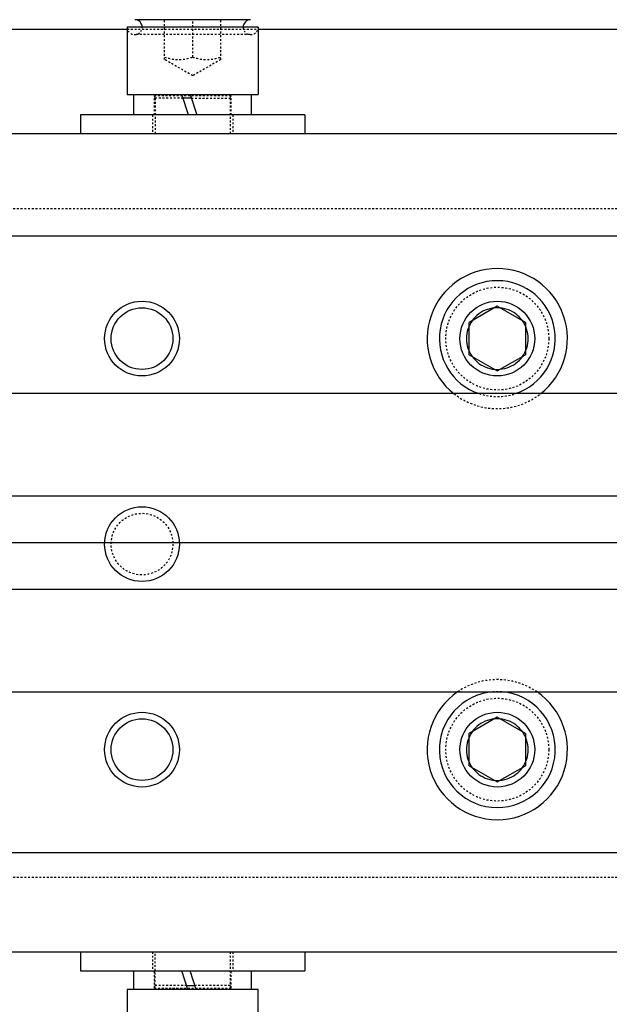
# Model space of a CAD drawing. Header units: millimetres. Extents: x -24622 to 57, y -1603 to 1112.
# Tile 48 of 219: x -23324 to -23293, y -113 to -60. Entities that reach past the tile are written whole.
import ezdxf
from ezdxf.lldxf.tags import DXFTag

# ---------------------------------------------------------------- set-up
doc = ezdxf.new("R2010")
doc.units = ezdxf.units.MM
doc.linetypes.add('HIDDEN', pattern=[0.2, 0.1, -0.1])
doc.layers.add('DEFAULT_2', color=8, linetype='HIDDEN')
tags = doc.linetypes.add('CENTER', pattern=[2, 1.25, -0.25, 0.25, -0.25]).pattern_tags.tags
tags[10:11] = [DXFTag(74, 4), DXFTag(75, 0), DXFTag(340, '0'), DXFTag(46, 1.0), DXFTag(50, 0.0), DXFTag(44, 0.0), DXFTag(45, 0.0)]
tags[8:9] = [DXFTag(74, 4), DXFTag(75, 0), DXFTag(340, '0'), DXFTag(46, 1.0), DXFTag(50, 0.0), DXFTag(44, 0.0), DXFTag(45, 0.0)]
tags[6:7] = [DXFTag(74, 4), DXFTag(75, 0), DXFTag(340, '0'), DXFTag(46, 1.0), DXFTag(50, 0.0), DXFTag(44, 0.0), DXFTag(45, 0.0)]
tags[4:5] = [DXFTag(74, 4), DXFTag(75, 0), DXFTag(340, '0'), DXFTag(46, 1.0), DXFTag(50, 0.0), DXFTag(44, 0.0), DXFTag(45, 0.0)]
doc.dimstyles.new('7', dxfattribs={"dimtxt": 7, "dimasz": 4.5, "dimexe": 0.7, "dimexo": 0.9, "dimgap": 1.8, "dimtad": 0, "dimtxsty": 'Standard', "dimblk": 'OPEN30', "dimcen": 0, "dimclrd": 5, "dimclre": 3, "dimclrt": 256, "dimadec": 0, "dimazin": 2, "dimtm": 1e-09, "dimtfac": 0.6, "dimtofl": 0, "dimtmove": 0, "dimatfit": 3, "dimldrblk": 'OPEN30', "dimfxl": 1, "dimtolj": 1, "dimarcsym": 0})

# ---------------------------------------------------------------- blocks, each defined once
blk = doc.blocks.new('_Open30')
at = {"color": 0, "linetype": 'ByBlock', "lineweight": -2}
for p, q in [((-1, 0.268), (0, 0)), ((0, 0), (-1, -0.268)), ((0, 0), (-1, 0))]:
    blk.add_line(p, q, dxfattribs=at)
blk = doc.blocks.new('*D107')
at = {"color": 3, "linetype": 'ByBlock', "lineweight": -2}
for p, q in [((-23401.094, -97.093), (-23401.094, -141.359)), ((-23201.094, -97.093), (-23201.094, -141.359))]:
    blk.add_line(p, q, dxfattribs=at)
at = {"color": 5, "linetype": 'ByBlock', "lineweight": -2}
for p, q in [((-23396.594, -140.659), (-23311.061, -140.659)), ((-23205.594, -140.659), (-23291.127, -140.659))]:
    blk.add_line(p, q, dxfattribs=at)
at = {"layer": 'Defpoints', "color": 0, "linetype": 'ByBlock'}
for p in [(-23401.094, -96.193), (-23201.094, -96.193), (-23401.094, -140.659)]:
    blk.add_point(p, dxfattribs=at)
at = {"color": 5, "linetype": 'ByBlock', "lineweight": -2, "xscale": 4.5, "yscale": 4.5, "zscale": 4.5, "rotation": 180}
blk.add_blockref('_Open30', (-23401.094, -140.659), dxfattribs=at)
at = {"color": 5, "linetype": 'ByBlock', "lineweight": -2, "xscale": 4.5, "yscale": 4.5, "zscale": 4.5}
blk.add_blockref('_Open30', (-23201.094, -140.659), dxfattribs=at)
at = {"linetype": 'ByBlock', "insert": (-23301.094, -140.659), "char_height": 7, "attachment_point": 5}
blk.add_mtext('\\A1;200', dxfattribs=at)

msp = doc.modelspace()

# ---------------------------------------------------------------- linework, layer by layer
at = {"color": 7, "linetype": 'Continuous'}
for p, q in [((-23311.515, -60.593), (-23318.515, -60.593)), ((-23318.515, -60.593), (-23318.515, -64.193)), ((-23311.915, -60.193), (-23318.114, -60.193)), ((-23311.515, -60.593), (-23311.515, -64.193)), ((-23330.015, -60.693), (-23318.515, -60.693)), ((-23311.515, -60.693), (-23256.094, -60.693)), ((-23318.515, -64.193), (-23311.515, -64.193)), ((-23318.165, -65.293), (-23318.165, -64.193)), ((-23315.235, -65.293), (-23315.592, -64.193)), ((-23315.152, -64.193), (-23314.795, -65.293)), ((-23311.865, -65.293), (-23311.865, -64.193)), ((-23315.087, -64.393), (-23315.527, -64.393)), ((-23309.015, -65.293), (-23321.015, -65.293)), ((-23321.015, -65.293), (-23321.015, -66.293)), ((-23309.015, -65.293), (-23309.015, -66.293)), ((-23365.501, -66.293), (-23275.015, -66.293)), ((-23367.725, -71.762), (-23267.725, -71.762)), ((-23298.725, -75.53), (-23300.225, -76.396)), ((-23297.225, -76.396), (-23298.725, -75.53)), ((-23300.225, -78.128), (-23300.225, -76.396)), ((-23297.225, -76.396), (-23297.225, -78.128)), ((-23300.225, -78.128), (-23298.725, -78.994)), ((-23298.725, -78.994), (-23297.225, -78.128)), ((-23201.094, -80.193), (-23401.094, -80.193)), ((-23201.094, -85.693), (-23401.094, -85.693)), ((-23201.094, -90.693), (-23401.094, -90.693)), ((-23201.094, -96.193), (-23401.094, -96.193)), ((-23298.725, -97.53), (-23300.225, -98.396)), ((-23297.225, -98.396), (-23298.725, -97.53)), ((-23300.225, -100.128), (-23300.225, -98.396)), ((-23297.225, -98.396), (-23297.225, -100.128)), ((-23300.225, -100.128), (-23298.725, -100.994)), ((-23298.725, -100.994), (-23297.225, -100.128)), ((-23367.725, -104.762), (-23267.725, -104.762)), ((-23365.501, -110.093), (-23275.015, -110.093)), ((-23321.015, -110.093), (-23321.015, -111.093)), ((-23309.015, -110.093), (-23309.015, -111.093)), ((-23321.015, -111.093), (-23309.015, -111.093)), ((-23318.165, -112.093), (-23318.165, -111.093)), ((-23315.267, -112.093), (-23315.592, -111.093)), ((-23314.827, -112.093), (-23315.152, -111.093)), ((-23311.865, -112.093), (-23311.865, -111.093)), ((-23311.515, -112.093), (-23318.515, -112.093)), ((-23318.515, -112.093), (-23318.515, -115.693)), ((-23315.332, -111.893), (-23314.892, -111.893)), ((-23311.515, -115.693), (-23311.515, -112.093))]:
    msp.add_line(p, q, dxfattribs=at)
at = {"color": 1, "linetype": 'CENTER', "ltscale": 40.64}
msp.add_line((-23201.094, -88.193), (-23401.094, -88.193), dxfattribs=at)
at = {"color": 7, "linetype": 'Continuous'}
for centre, radius in [((-23317.725, -77.262), 2), ((-23298.725, -77.262), 2), ((-23317.725, -77.262), 1.65), ((-23317.725, -88.262), 2), ((-23317.725, -99.262), 2), ((-23298.725, -99.262), 2), ((-23317.725, -99.262), 1.65)]:
    msp.add_circle(centre, radius, dxfattribs=at)
for centre, radius, start, end in [((-23318.115, -60.593), 0.4, 359.9255, 90), ((-23311.915, -60.593), 0.4, 90, 180.0745), ((-23298.725, -77.262), 3.75, 307.9716, 232.0172), ((-23298.725, -77.262), 3.1, 288.0722, 251.699), ((-23298.725, -99.262), 3.75, 124.4454, 55.5095), ((-23298.725, -99.262), 3.1, 94.0575, 85.5679)]:
    msp.add_arc(centre, radius, start, end, dxfattribs=at)
for points, start_tangent, end_tangent in [([(-23298.725, -75.612), (-23299.253, -75.699), (-23299.714, -75.941), (-23300.07, -76.306), (-23300.298, -76.764), (-23300.375, -77.268), (-23300.294, -77.771), (-23300.064, -78.226), (-23299.708, -78.587), (-23299.249, -78.827), (-23298.725, -78.912)], (-0.999873, -0.015949), (0.999884, -0.015252)), ([(-23298.725, -78.912), (-23298.198, -78.825), (-23297.737, -78.583), (-23297.38, -78.218), (-23297.152, -77.76), (-23297.075, -77.256), (-23297.156, -76.753), (-23297.386, -76.298), (-23297.742, -75.937), (-23298.201, -75.697), (-23298.725, -75.612)], (0.999873, 0.015949), (-0.999884, 0.015252)), ([(-23298.725, -97.612), (-23299.254, -97.699), (-23299.715, -97.942), (-23300.071, -98.308), (-23300.299, -98.766), (-23300.375, -99.269), (-23300.294, -99.772), (-23300.063, -100.227), (-23299.707, -100.588), (-23299.248, -100.827), (-23298.725, -100.912)], (-0.999864, -0.016473), (0.999893, -0.014611)), ([(-23298.725, -100.912), (-23298.196, -100.825), (-23297.736, -100.582), (-23297.379, -100.216), (-23297.152, -99.758), (-23297.075, -99.254), (-23297.156, -98.752), (-23297.387, -98.297), (-23297.743, -97.936), (-23298.203, -97.697), (-23298.725, -97.612)], (0.999864, 0.016473), (-0.999893, 0.014611))]:
    msp.add_spline(points, degree=3, dxfattribs=dict(at, start_tangent=start_tangent, end_tangent=end_tangent))
at = {"layer": 'DEFAULT_2', "color": 8, "linetype": 'HIDDEN'}
for p, q in [((-23316.515, -62.327), (-23316.515, -60.193)), ((-23315.015, -62.193), (-23315.015, -60.193)), ((-23313.515, -62.327), (-23313.515, -60.193)), ((-23318.515, -60.693), (-23311.515, -60.693)), ((-23311.937, -60.993), (-23318.092, -60.993)), ((-23315.015, -63.193), (-23316.515, -62.327)), ((-23313.515, -62.327), (-23315.015, -63.193)), ((-23312.965, -64.26), (-23317.065, -64.26)), ((-23317.065, -65.293), (-23317.065, -64.26)), ((-23312.965, -65.293), (-23312.965, -64.26)), ((-23315.527, -64.393), (-23317.015, -64.393)), ((-23317.015, -64.393), (-23317.015, -66.293)), ((-23315.087, -64.393), (-23313.015, -64.393)), ((-23313.015, -64.393), (-23313.015, -66.293)), ((-23317.165, -65.293), (-23317.165, -66.293)), ((-23312.865, -65.293), (-23312.865, -66.293)), ((-23330.015, -70.293), (-23275.015, -70.293)), ((-23330.015, -106.093), (-23275.015, -106.093)), ((-23317.165, -110.093), (-23317.165, -111.093)), ((-23317.015, -111.893), (-23317.015, -110.093)), ((-23313.015, -110.093), (-23313.015, -111.893)), ((-23312.865, -110.093), (-23312.865, -111.093)), ((-23317.065, -112.025), (-23317.065, -111.093)), ((-23312.965, -112.025), (-23312.965, -111.093)), ((-23317.065, -112.025), (-23312.965, -112.025)), ((-23315.332, -111.893), (-23317.015, -111.893)), ((-23316.09, -112.025), (-23315.291, -112.026)), ((-23313.015, -111.893), (-23314.892, -111.893))]:
    msp.add_line(p, q, dxfattribs=at)
for centre, radius in [((-23298.725, -77.262), 2.754), ((-23317.725, -88.262), 1.65), ((-23298.725, -99.262), 2.754)]:
    msp.add_circle(centre, radius, dxfattribs=at)
for centre, radius, start, end in [((-23318.115, -60.593), 0.4, 180, 359.9255), ((-23311.915, -60.593), 0.4, 180.0745, 360), ((-23317.215, -64.393), 0.2, 0, 41.4096), ((-23312.815, -64.393), 0.2, 138.5904, 180), ((-23298.725, -77.262), 3.75, 232.0172, 307.9716), ((-23298.725, -77.262), 3.1, 251.699, 288.0722), ((-23298.725, -99.262), 3.75, 55.5095, 124.4454), ((-23298.725, -99.262), 3.1, 85.5679, 94.0575), ((-23317.215, -111.893), 0.2, 318.5951, 360), ((-23312.815, -111.893), 0.2, 180, 221.4096)]:
    msp.add_arc(centre, radius, start, end, dxfattribs=at)
at = {"layer": 'DEFAULT_2', "color": 8, "linetype": 'HIDDEN', "start_tangent": (0.948683, -0.316228), "end_tangent": (0.948683, 0.316228)}
for points in [[(-23316.515, -62.193), (-23315.765, -62.327), (-23315.015, -62.193)], [(-23315.015, -62.193), (-23314.265, -62.327), (-23313.515, -62.193)]]:
    msp.add_spline(points, degree=3, dxfattribs=at)

# ---------------------------------------------------------------- dimensions: what is measured, and where the dimension line sits
at = {"color": 5, "linetype": 'ByBlock'}
dim = msp.add_linear_dim(base=(-23401.094, -140.659), p1=(-23201.094, -96.193), p2=(-23401.094, -96.193), dimstyle='7', dxfattribs=at)
dim.commit()
dim.dimension.update_dxf_attribs({"geometry": '*D107', "text_midpoint": (-23301.094, -140.659), "dimtype": 160})

doc.saveas('drawing.dxf')
